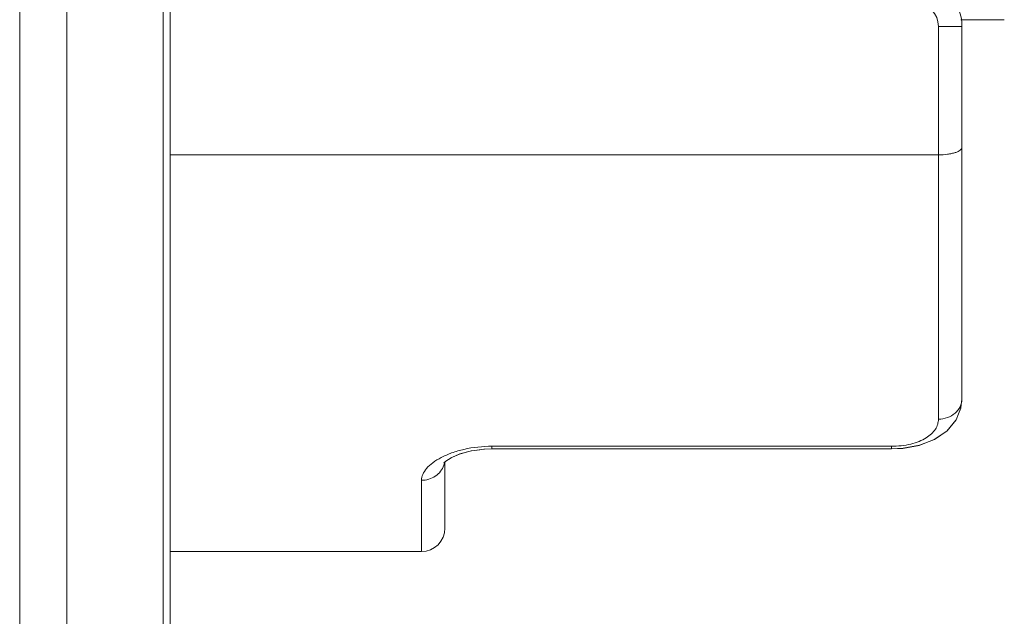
# Model space of a CAD drawing. Extents: x 4773 to 8448, y 27273 to 31291.
# Tile 74 of 99: x 8403 to 8445, y 28759 to 28785. Entities that reach past the tile are written whole.
import ezdxf

# ---------------------------------------------------------------- set-up
doc = ezdxf.new("R2010")
doc.units = 0
doc.header["$LTSCALE"] = 7.5
doc.header["$MEASUREMENT"] = 0
doc.layers.get('0').update_dxf_attribs({"linetype": 'CONTINUOUS', "lineweight": 18})

msp = doc.modelspace()

# ---------------------------------------------------------------- linework, layer by layer
at = {"linetype": 'Continuous'}
for p, q in [((8402.95, 27436.952), (8402.95, 29408.952)), ((8404.95, 27436.952), (8404.95, 29408.952)), ((8409.05, 28755.998), (8409.05, 28786.906)), ((8409.35, 28786.911), (8409.35, 28755.992)), ((8443.006, 28784.827), (8444.854, 28784.827)), ((8443.05, 28784.541), (8442.05, 28784.541)), ((8442.05, 28784.541), (8442.05, 28767.839)), ((8443.05, 28784.541), (8443.05, 28768.693)), ((8409.35, 28779.08), (8442.05, 28779.08)), ((8441.875, 28766.969), (8442.412, 28767.333)), ((8441.227, 28766.721), (8441.875, 28766.969)), ((8421.303, 28766.191), (8421.672, 28766.351)), ((8422.441, 28766.521), (8422.708, 28766.557)), ((8422.708, 28766.557), (8423.05, 28766.57)), ((8423.05, 28766.684), (8440.05, 28766.684)), ((8423.05, 28766.57), (8423.05, 28766.684)), ((8423.05, 28766.57), (8440.05, 28766.57)), ((8440.05, 28766.57), (8440.05, 28766.684)), ((8440.05, 28766.57), (8440.535, 28766.594)), ((8440.535, 28766.594), (8441.227, 28766.721)), ((8421.05, 28766.018), (8421.05, 28763.202)), ((8420.05, 28762.202), (8420.05, 28765.237)), ((8409.35, 28762.202), (8420.05, 28762.202))]:
    msp.add_line(p, q, dxfattribs=at)
for points in [[(8440.05, 28766.57), (8440.549, 28766.596), (8441.242, 28766.726), (8441.889, 28766.976), (8442.423, 28767.343), (8442.801, 28767.801), (8443.008, 28768.318), (8443.05, 28768.693)], [(8442.903, 28768.057), (8443.005, 28768.306), (8443.006, 28768.313)], [(8442.412, 28767.333), (8442.794, 28767.79), (8442.797, 28767.796)], [(8421.007, 28765.976), (8421.008, 28765.977), (8421.083, 28766.05), (8421.307, 28766.194), (8421.684, 28766.356), (8422.179, 28766.487), (8422.725, 28766.558), (8423.05, 28766.57)], [(8421.672, 28766.351), (8422.163, 28766.484), (8422.171, 28766.485)]]:
    msp.add_lwpolyline(points, dxfattribs=at)
for centre, radius, start, end in [((8441.05, 28784.541), 2, 0, 87.3974), ((8441.05, 28784.541), 1, 0, 87.3974), ((8420.183, 28766.163), 0.868, 340.6274, 348.3577), ((8420.05, 28763.202), 1, 270, 0)]:
    msp.add_arc(centre, radius, start, end, dxfattribs=at)
for points, knots in [([(8442.05, 28779.08), (8442.181, 28779.08), (8442.37, 28779.091), (8442.609, 28779.131), (8442.758, 28779.169), (8442.881, 28779.216), (8442.973, 28779.268), (8443.033, 28779.326), (8443.05, 28779.374), (8443.05, 28779.395)], [0, 0, 0, 0, 0.355041, 0.515305, 0.656625, 0.775499, 0.870329, 0.942775, 1, 1, 1, 1]), ([(8443.05, 28768.693), (8443.05, 28768.581), (8442.994, 28768.349), (8442.766, 28768.066), (8442.435, 28767.881), (8442.179, 28767.839), (8442.05, 28767.839)], [0, 0, 0, 0, 0.231941, 0.474834, 0.732429, 1, 1, 1, 1]), ([(8440.05, 28766.684), (8440.327, 28766.684), (8440.73, 28766.727), (8441.219, 28766.88), (8441.518, 28767.026), (8441.754, 28767.2), (8441.925, 28767.398), (8442.028, 28767.613), (8442.05, 28767.765), (8442.05, 28767.839)], [0, 0, 0, 0, 0.328067, 0.475116, 0.605911, 0.720502, 0.821331, 0.912708, 1, 1, 1, 1]), ([(8420.891, 28766.207), (8421.034, 28766.281), (8421.349, 28766.416), (8422.064, 28766.622), (8422.649, 28766.684), (8423.05, 28766.684)], [0, 0, 0, 0, 0.216741, 0.460183, 1, 1, 1, 1]), ([(8420.05, 28765.237), (8420.05, 28765.322), (8420.095, 28765.507), (8420.268, 28765.761), (8420.54, 28766.004), (8420.764, 28766.141), (8420.891, 28766.207)], [0, 0, 0, 0, 0.190179, 0.412498, 0.68063, 1, 1, 1, 1]), ([(8421.001, 28765.875), (8420.969, 28765.783), (8420.87, 28765.606), (8420.644, 28765.399), (8420.362, 28765.268), (8420.154, 28765.237), (8420.05, 28765.237)], [0, 0, 0, 0, 0.241794, 0.489507, 0.743, 1, 1, 1, 1])]:
    msp.add_open_spline(points, degree=3, knots=knots, dxfattribs=at)

doc.saveas('drawing.dxf')
